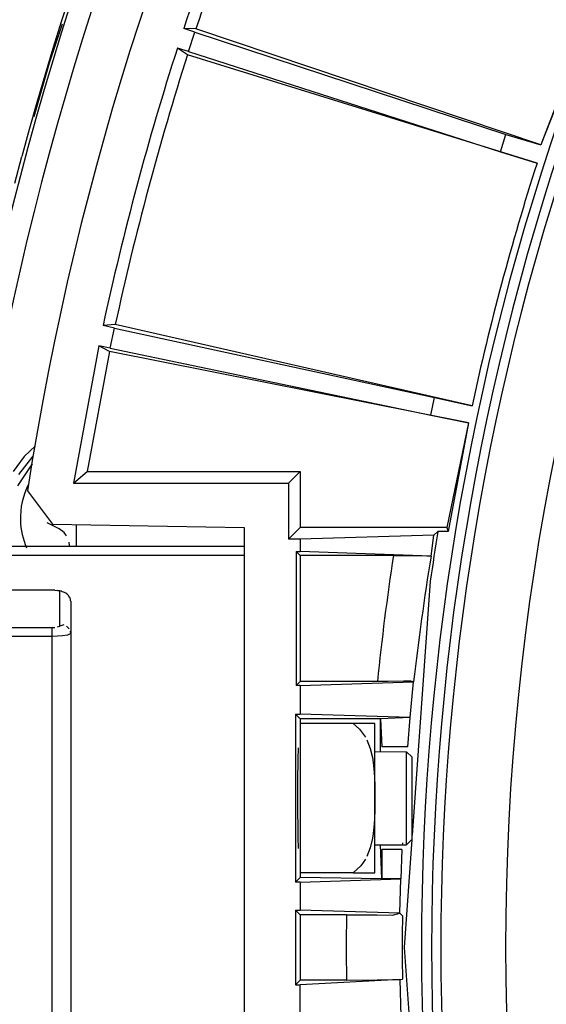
# Model space of a CAD drawing. Header units: millimetres. Extents: x -1049 to -568, y -149 to 570.
# Tile 15 of 44: x -946 to -918, y 63 to 116. Entities that reach past the tile are written whole.
import ezdxf

# ---------------------------------------------------------------- set-up
doc = ezdxf.new("R2010")
doc.units = ezdxf.units.MM

# ---------------------------------------------------------------- blocks, each defined once
blk = doc.blocks.new('Rueckteil__1', base_point=(-945.243, -137.841))
at = {"color": 7, "linetype": 'Continuous'}
for p, q in [((-944.424, 113.408), (-943.728, 115.501)), ((-944.424, 113.408), (-943.728, 115.501)), ((-945.243, 110.531), (-944.424, 113.408)), ((-945.243, 110.531), (-944.424, 113.408))]:
    blk.add_line(p, q, dxfattribs=at)
blk = doc.blocks.new('Rueckteil-kpl___2', base_point=(-945.243, -137.841))
blk.add_blockref('Rueckteil__1', (-945.243, -137.841))
blk = doc.blocks.new('Stufenlinse__6', base_point=(-924.479, -70.984))
at = {"color": 7, "linetype": 'Continuous'}
blk.add_circle((-787.479, 66.016), 132.472, dxfattribs=at)
blk.add_arc((-787.479, 66.016), 137, 139.00569, 220.99431, dxfattribs=at)
at = {"color": 1, "linetype": 'Continuous'}
for radius in [136.456, 135.963]:
    blk.add_arc((-787.479, 66.016), radius, 138.91164, 221.08836, dxfattribs=at)
blk = doc.blocks.new('Kalibbriereinheit__7', base_point=(-924.479, -70.984))
blk.add_blockref('Stufenlinse__6', (-924.479, -70.984))
blk = doc.blocks.new('Elektronikeinheit_kpl___8', base_point=(-924.479, -70.984))
blk.add_blockref('Kalibbriereinheit__7', (-924.479, -70.984))
blk = doc.blocks.new('Frontteil__14', base_point=(-954.097, -137.985))
at = {"color": 7, "linetype": 'Continuous'}
for p, q in [((-946.276, 106.951), (-945.897, 108.387)), ((-945.342, 91.927), (-946.137, 90.738))]:
    blk.add_line(p, q, dxfattribs=at)
at = {"color": 1, "linetype": 'Continuous'}
for p, q in [((-945.173, 92.882), (-945.783, 92.313)), ((-945.783, 92.313), (-946.36, 91.509)), ((-946.055, 91.352), (-945.301, 92.339))]:
    blk.add_line(p, q, dxfattribs=at)
for radius, end in [(163.8, 170.52632), (162.615, 170.52631)]:
    blk.add_arc((-787.479, 66.016), radius, 99.47368, end, dxfattribs=at)
at = {"color": 7, "linetype": 'Continuous'}
blk.add_arc((-787.479, 66.016), 163.987, 99.47369, 165.02592, dxfattribs=at)
blk = doc.blocks.new('Blechschraube_ISO14585-ST4_2X22-TX20-P-P2R-UKVZ_3__18', base_point=(-945.979, 87.429))
at = {"color": 7, "linetype": 'Continuous'}
for p, q in [((-943.902, 88.442), (-944.539, 88.76)), ((-943.638, 88.25), (-943.902, 88.442)), ((-943.499, 88.074), (-943.638, 88.25)), ((-943.349, 87.549), (-943.365, 87.727))]:
    blk.add_line(p, q, dxfattribs=at)
for start, end in [(152.9753, 181.7752), (181.7753, 203.3753)]:
    blk.add_arc((-941.979, 89.016), 4, start, end, dxfattribs=at)
blk = doc.blocks.new('Linsengehaeuse__21', base_point=(-945.598, -92.103))
at = {"color": 7, "linetype": 'Continuous'}
for p, q in [((-913.177, 121.47), (-918.083, 109.014)), ((-913.308, 121.453), (-918.083, 109.014)), ((-936.566, 115.231), (-937.22, 115.253)), ((-936.625, 115.052), (-937.22, 115.253)), ((-936.963, 114.01), (-936.625, 115.052)), ((-936.625, 115.052), (-919.95, 109.57)), ((-918.083, 109.014), (-936.566, 115.231)), ((-936.963, 114.01), (-937.563, 114.198)), ((-937.021, 113.83), (-937.563, 114.198)), ((-936.963, 114.01), (-920.251, 108.644)), ((-918.285, 108.028), (-937.021, 113.83)), ((-920.251, 108.644), (-919.95, 109.57)), ((-919.95, 109.57), (-918.083, 109.014)), ((-920.251, 108.644), (-918.285, 108.028)), ((-940.894, 99.378), (-941.547, 99.331)), ((-940.933, 99.194), (-941.547, 99.331)), ((-941.161, 98.122), (-940.933, 99.194)), ((-940.933, 99.194), (-923.777, 95.484)), ((-921.766, 95.035), (-940.894, 99.378)), ((-941.777, 98.246), (-943.133, 90.887)), ((-941.161, 98.122), (-941.777, 98.246)), ((-941.2, 97.937), (-941.777, 98.246)), ((-941.161, 98.122), (-923.98, 94.532)), ((-941.2, 97.937), (-942.394, 91.516)), ((-921.959, 94.125), (-941.2, 97.937)), ((-923.98, 94.532), (-923.777, 95.484)), ((-923.777, 95.484), (-921.766, 95.035)), ((-923.98, 94.532), (-921.959, 94.125)), ((-921.959, 94.125), (-923.126, 88.516)), ((-921.959, 94.125), (-923.048, 88.289)), ((-943.133, 90.887), (-942.394, 91.516)), ((-942.394, 91.516), (-930.979, 91.516)), ((-931.608, 90.887), (-930.979, 91.516)), ((-930.979, 91.516), (-930.979, 88.516)), ((-943.133, 90.887), (-931.608, 90.887)), ((-931.608, 90.887), (-931.608, 87.887)), ((-945.598, 90.482), (-944.255, 88.695)), ((-944.255, 88.695), (-933.979, 88.516)), ((-942.979, 87.516), (-942.979, 88.673)), ((-933.979, 88.516), (-933.979, 43.516)), ((-930.979, 88.516), (-931.608, 87.887)), ((-923.126, 88.516), (-930.979, 88.516)), ((-923.823, 88.098), (-930.979, 87.887)), ((-923.966, 86.982), (-923.823, 88.098)), ((-923.599, 88.289), (-923.823, 88.098)), ((-923.048, 88.289), (-923.599, 88.289)), ((-923.126, 88.516), (-923.048, 88.289)), ((-930.979, 87.887), (-931.608, 87.887)), ((-930.979, 87.887), (-930.979, 87.225)), ((-931.189, 87.225), (-930.979, 87.016)), ((-931.189, 87.225), (-931.189, 80.056)), ((-931.189, 87.225), (-930.979, 87.225)), ((-923.966, 86.982), (-930.979, 87.225)), ((-930.979, 87.016), (-930.979, 80.266)), ((-925.984, 87.016), (-930.979, 87.016)), ((-925.984, 87.016), (-924.878, 87.01)), ((-924.878, 87.01), (-924.572, 87.006)), ((-924.572, 87.006), (-924.195, 86.997)), ((-924.195, 86.997), (-923.966, 86.982)), ((-924.005, 85.645), (-924.979, 72.03)), ((-930.979, 80.266), (-931.189, 80.056)), ((-926.84, 80.266), (-930.979, 80.266)), ((-930.979, 80.056), (-924.898, 80.236)), ((-926.262, 80.267), (-926.84, 80.266)), ((-925.431, 80.276), (-926.262, 80.267)), ((-925.058, 80.284), (-925.431, 80.276)), ((-925.085, 78.34), (-924.898, 80.236)), ((-924.898, 80.236), (-925.058, 80.284)), ((-930.979, 80.056), (-931.189, 80.056)), ((-930.979, 80.056), (-930.979, 78.515)), ((-931.228, 78.515), (-930.979, 78.266)), ((-931.228, 78.515), (-931.228, 69.517)), ((-931.228, 78.515), (-930.979, 78.515)), ((-925.085, 78.34), (-930.979, 78.515)), ((-926.679, 78.266), (-930.979, 78.266)), ((-930.979, 78.266), (-930.979, 78.016)), ((-925.085, 78.34), (-926.679, 78.266)), ((-926.679, 78.266), (-926.605, 76.766)), ((-926.679, 76.516), (-926.679, 78.266)), ((-925.217, 76.766), (-925.085, 78.34)), ((-931.081, 76.277), (-931.073, 76.525)), ((-931.073, 76.525), (-931.063, 76.71)), ((-925.217, 76.766), (-926.605, 76.766)), ((-931.087, 75.953), (-931.081, 76.277)), ((-931.098, 75.056), (-931.087, 75.953)), ((-931.1, 73.434), (-931.098, 75.056)), ((-931.091, 72.311), (-931.1, 73.434)), ((-931.081, 71.755), (-931.091, 72.311)), ((-931.072, 71.474), (-931.081, 71.755)), ((-924.996, 71.799), (-925.409, 66.016)), ((-931.063, 71.322), (-931.072, 71.474)), ((-926.605, 69.692), (-926.679, 71.516)), ((-926.605, 71.266), (-926.605, 69.692)), ((-925.536, 71.266), (-926.605, 71.266)), ((-925.536, 71.266), (-925.587, 69.692)), ((-925.499, 71.614), (-925.51, 71.475)), ((-930.979, 69.766), (-931.228, 69.517)), ((-930.979, 70.016), (-930.979, 69.766)), ((-926.605, 69.692), (-930.979, 69.766)), ((-930.979, 69.517), (-925.587, 69.692)), ((-925.587, 69.692), (-926.605, 69.692)), ((-925.641, 67.857), (-925.587, 69.692)), ((-930.979, 69.517), (-931.228, 69.517)), ((-930.979, 69.517), (-930.979, 68.015)), ((-931.228, 68.015), (-930.979, 67.766)), ((-931.228, 68.015), (-930.979, 68.015)), ((-931.228, 68.015), (-931.228, 64.017)), ((-925.641, 67.857), (-930.979, 68.015)), ((-928.499, 67.766), (-930.979, 67.766)), ((-930.979, 67.766), (-930.979, 64.266)), ((-928.499, 67.766), (-926.851, 67.757)), ((-926.851, 67.757), (-926.025, 67.743)), ((-926.025, 67.743), (-925.641, 67.857)), ((-925.641, 67.857), (-925.5, 67.714)), ((-925.641, 67.857), (-925.5, 67.714)), ((-925.409, 66.016), (-924.996, 60.232)), ((-931.228, 64.017), (-930.979, 64.266)), ((-931.228, 64.017), (-930.979, 64.017)), ((-925.643, 64.302), (-930.979, 64.017)), ((-928.499, 64.266), (-930.979, 64.266)), ((-930.979, 62.515), (-930.979, 64.017)), ((-928.499, 64.266), (-926.851, 64.274)), ((-926.851, 64.274), (-926.025, 64.289)), ((-926.025, 64.289), (-925.643, 64.302)), ((-925.643, 64.302), (-925.5, 64.317)), ((-925.643, 64.302), (-925.5, 64.317)), ((-925.643, 64.302), (-925.587, 62.34))]:
    blk.add_line(p, q, dxfattribs=at)
for centre, radius, start, end in [((-787.479, 66.016), 160, 98.79581, 171.20419), ((-787.479, 66.016), 157.628, 156.20157, 161.79843), ((-787.479, 66.016), 157, 156.26879, 161.73121), ((-787.479, 66.016), 157.628, 162.20157, 167.79843), ((-787.479, 66.016), 157, 162.26879, 167.73121), ((-787.479, 66.016), 137.387, 162.1941, 167.8059), ((-787.479, 66.016), 137.387, 162.1941, 167.8059), ((-787.479, 66.015), 137.93, 170.707, 171.81804)]:
    blk.add_arc(centre, radius, start, end, dxfattribs=at)
at = {"color": 1, "linetype": 'Continuous'}
for centre, radius, start, end in [((-787.479, 66.016), 140.088, 171.37851, 174.16166), ((-787.652, 64.72), 138.12, 170.72508, 173.55026), ((-787.479, 66.016), 141.031, 179.28902, 180.71098), ((-787.479, 66.016), 138.031, 179.29493, 180.70507)]:
    blk.add_arc(centre, radius, start, end, dxfattribs=at)
blk = doc.blocks.new('Vierkantmutter-M5-A2_8__27', base_point=(-930.979, 70.016))
at = {"color": 7, "linetype": 'Continuous'}
for p, q in [((-930.979, 78.016), (-930.979, 70.016)), ((-928.144, 78.016), (-930.979, 78.016)), ((-926.979, 78.016), (-928.144, 78.016)), ((-928.144, 78.016), (-927.793, 77.714)), ((-927.793, 77.714), (-927.483, 77.286)), ((-926.979, 74.016), (-926.979, 78.016)), ((-927.405, 77.139), (-927.225, 76.68)), ((-927.225, 76.68), (-927.105, 76.183)), ((-927.105, 76.183), (-927.063, 75.915)), ((-927.063, 75.915), (-927.013, 75.409)), ((-927.013, 75.409), (-926.996, 75.094)), ((-926.996, 75.094), (-926.985, 74.693)), ((-926.985, 74.693), (-926.98, 74.322)), ((-926.98, 74.322), (-926.979, 74.016)), ((-926.979, 74.016), (-926.98, 73.709)), ((-926.979, 70.016), (-926.979, 74.016)), ((-926.985, 73.339), (-926.996, 72.938)), ((-926.98, 73.709), (-926.985, 73.339)), ((-926.996, 72.938), (-927.013, 72.622)), ((-927.013, 72.622), (-927.063, 72.117)), ((-927.102, 71.865), (-927.225, 71.352)), ((-927.063, 72.117), (-927.102, 71.865)), ((-927.225, 71.352), (-927.405, 70.893)), ((-927.483, 70.746), (-927.729, 70.39)), ((-927.729, 70.39), (-928.144, 70.016)), ((-928.144, 70.016), (-930.979, 70.016)), ((-928.144, 70.016), (-926.979, 70.016))]:
    blk.add_line(p, q, dxfattribs=at)
blk = doc.blocks.new('Klaue_3__29', base_point=(-966.579, 44.516))
at = {"color": 1, "linetype": 'Continuous'}
for p, q in [((-962.241, 87.056), (-962.938, 86.791)), ((-961.474, 87.259), (-962.241, 87.056)), ((-952.979, 85.683), (-952.979, 87.474)), ((-952.842, 87.455), (-952.979, 87.474)), ((-952.706, 87.393), (-952.557, 87.505)), ((-952.561, 87.248), (-952.706, 87.393)), ((-952.557, 87.505), (-951.871, 87.513)), ((-951.871, 87.513), (-950.479, 87.515)), ((-950.479, 87.515), (-933.979, 87.516)), ((-950.479, 87.015), (-950.479, 87.515)), ((-963.305, 86.612), (-963.566, 86.463)), ((-962.938, 86.791), (-963.305, 86.612)), ((-952.096, 87.006), (-952.324, 86.997)), ((-951.655, 87.012), (-952.096, 87.006)), ((-950.479, 87.015), (-951.655, 87.012)), ((-933.979, 87.015), (-950.479, 87.015)), ((-950.479, 87.015), (-950.479, 85.162)), ((-964.125, 86.07), (-965.025, 85.095)), ((-963.566, 86.463), (-964.125, 86.07)), ((-952.781, 85.654), (-952.979, 85.683)), ((-952.515, 85.374), (-952.792, 85.493)), ((-965.025, 85.095), (-965.356, 84.538)), ((-951.881, 85.257), (-952.515, 85.374)), ((-951.447, 85.206), (-951.881, 85.257)), ((-951.215, 85.187), (-951.447, 85.206)), ((-950.479, 85.162), (-951.215, 85.187)), ((-944.279, 85.162), (-950.479, 85.162)), ((-944.132, 85.157), (-944.279, 85.162)), ((-943.862, 85.112), (-943.998, 85.143)), ((-943.861, 83.225), (-943.862, 85.112)), ((-965.356, 84.538), (-965.643, 83.872)), ((-965.643, 83.872), (-965.838, 83.215)), ((-965.838, 83.215), (-965.957, 82.623)), ((-959.534, 82.915), (-959.843, 82.795)), ((-959.162, 83.014), (-959.534, 82.915)), ((-958.737, 83.09), (-959.162, 83.014)), ((-958.51, 83.118), (-958.737, 83.09)), ((-958.152, 83.146), (-958.51, 83.118)), ((-957.779, 83.156), (-958.152, 83.146)), ((-957.779, 82.677), (-957.779, 83.156)), ((-957.779, 83.156), (-944.279, 83.156)), ((-944.279, 83.156), (-944.131, 83.162)), ((-944.279, 82.677), (-944.279, 83.156)), ((-943.997, 83.182), (-943.861, 83.225)), ((-943.642, 83.289), (-943.861, 83.225)), ((-943.361, 83.091), (-943.506, 83.229)), ((-943.279, 82.829), (-943.447, 82.745)), ((-965.981, 82.461), (-966.065, 81.565)), ((-965.957, 82.623), (-965.981, 82.461)), ((-960.078, 82.658), (-960.279, 82.352)), ((-960.279, 82.352), (-960.279, 80.873)), ((-960.279, 82.352), (-960.134, 82.331)), ((-959.843, 82.795), (-960.078, 82.658)), ((-959.193, 82.278), (-958.955, 82.357)), ((-958.955, 82.357), (-958.545, 82.477)), ((-958.545, 82.477), (-958.36, 82.527)), ((-958.36, 82.527), (-957.779, 82.677)), ((-944.279, 82.677), (-957.779, 82.677)), ((-957.779, 79.907), (-957.779, 82.677)), ((-943.987, 82.684), (-944.279, 82.677)), ((-944.279, 49.356), (-944.279, 82.677)), ((-943.721, 82.703), (-943.987, 82.684)), ((-943.447, 82.745), (-943.721, 82.703)), ((-959.779, 81.878), (-959.693, 82.028)), ((-959.693, 82.028), (-959.442, 82.178)), ((-959.442, 82.178), (-959.193, 82.278)), ((-966.065, 81.565), (-966.078, 81.16)), ((-966.078, 81.16), (-966.077, 80.668)), ((-960.134, 80.853), (-960.279, 80.873)), ((-960.279, 80.873), (-960.228, 80.689)), ((-960.001, 80.794), (-960.134, 80.853)), ((-966.577, 80.202), (-966.579, 80.48)), ((-966.526, 79.246), (-966.577, 80.202)), ((-966.077, 80.668), (-966.026, 79.707)), ((-960.117, 80.545), (-959.848, 80.341)), ((-959.848, 80.341), (-959.541, 80.188)), ((-959.541, 80.188), (-959.17, 80.058)), ((-966.026, 79.707), (-965.943, 79.467)), ((-959.17, 80.058), (-958.745, 79.957)), ((-958.745, 79.957), (-958.516, 79.92)), ((-958.516, 79.92), (-958.278, 79.892)), ((-958.278, 79.892), (-957.779, 79.907)), ((-957.779, 79.907), (-952.479, 79.869)), ((-951.979, 79.659), (-951.979, 78.875)), ((-966.285, 78.863), (-966.526, 79.246)), ((-966.526, 52.786), (-966.526, 79.246)), ((-965.826, 79.322), (-965.604, 79.144)), ((-965.604, 79.144), (-964.501, 78.739)), ((-965.979, 78.664), (-966.285, 78.863)), ((-965.644, 78.519), (-965.979, 78.664)), ((-964.501, 78.739), (-964.27, 78.7)), ((-964.27, 78.7), (-964.027, 78.672)), ((-964.027, 78.672), (-963.528, 78.649)), ((-963.528, 78.194), (-963.528, 78.649)), ((-963.528, 78.649), (-952.479, 78.649)), ((-952.479, 78.649), (-952.479, 78.194)), ((-951.834, 78.855), (-951.979, 78.875)), ((-965.421, 78.445), (-965.644, 78.519)), ((-965.197, 78.383), (-965.421, 78.445)), ((-964.695, 78.282), (-965.197, 78.383)), ((-964.406, 78.243), (-964.695, 78.282)), ((-964.127, 78.216), (-964.406, 78.243)), ((-963.938, 78.204), (-964.127, 78.216)), ((-963.528, 78.194), (-963.938, 78.204)), ((-963.528, 78.194), (-952.479, 78.194)), ((-963.528, 78.194), (-963.528, 53.838)), ((-952.479, 78.194), (-952.096, 78.25)), ((-952.479, 78.194), (-952.479, 53.838)), ((-952.096, 78.25), (-951.924, 78.278)), ((-951.924, 78.278), (-951.772, 78.306)), ((-964.405, 53.789), (-963.938, 53.827)), ((-963.938, 53.827), (-963.528, 53.838)), ((-963.528, 53.838), (-963.528, 53.382)), ((-963.528, 53.838), (-952.479, 53.838)), ((-952.096, 53.782), (-952.479, 53.838)), ((-952.479, 53.838), (-952.479, 53.382)), ((-966.379, 53.079), (-966.006, 53.353)), ((-966.006, 53.353), (-965.654, 53.509)), ((-965.654, 53.509), (-965.422, 53.586)), ((-965.422, 53.586), (-965.196, 53.648)), ((-965.196, 53.648), (-964.724, 53.745)), ((-964.499, 53.293), (-964.931, 53.188)), ((-964.724, 53.745), (-964.405, 53.789)), ((-964.269, 53.331), (-964.499, 53.293)), ((-963.528, 53.382), (-964.269, 53.331)), ((-963.528, 53.382), (-952.479, 53.382)), ((-951.924, 53.754), (-952.096, 53.782)), ((-951.772, 53.726), (-951.924, 53.754)), ((-966.577, 51.828), (-966.526, 52.786)), ((-966.526, 52.786), (-966.379, 53.079)), ((-965.602, 52.889), (-965.825, 52.711)), ((-964.931, 53.188), (-965.602, 52.889)), ((-951.979, 53.157), (-951.834, 53.177)), ((-951.979, 53.157), (-951.979, 52.373)), ((-966.026, 52.325), (-966.077, 51.362)), ((-965.942, 52.564), (-966.026, 52.325)), ((-951.834, 52.393), (-951.979, 52.373)), ((-966.579, 51.552), (-966.577, 51.828)), ((-959.541, 51.843), (-959.779, 51.626)), ((-959.17, 51.974), (-959.541, 51.843)), ((-958.745, 52.074), (-959.17, 51.974)), ((-958.516, 52.112), (-958.745, 52.074)), ((-958.156, 52.15), (-958.516, 52.112)), ((-957.779, 52.125), (-958.156, 52.15)), ((-957.779, 52.125), (-952.479, 52.163)), ((-957.779, 49.354), (-957.779, 52.125)), ((-966.077, 51.362), (-966.077, 50.856)), ((-960.08, 51.521), (-960.279, 51.159)), ((-960.279, 51.159), (-960.134, 51.179)), ((-959.779, 51.626), (-960.08, 51.521)), ((-966.077, 50.856), (-966.064, 50.464)), ((-960.279, 51.159), (-960.279, 49.68)), ((-966.064, 50.464), (-965.988, 49.628)), ((-965.988, 49.628), (-965.955, 49.41)), ((-960.134, 49.7), (-960.279, 49.68)), ((-960.279, 49.68), (-960.227, 49.522)), ((-960.001, 49.76), (-960.134, 49.7)), ((-959.397, 49.834), (-959.627, 49.954)), ((-959.193, 49.754), (-959.397, 49.834)), ((-958.89, 49.654), (-959.193, 49.754)), ((-958.545, 49.554), (-958.89, 49.654)), ((-965.955, 49.41), (-965.845, 48.856)), ((-960.078, 49.373), (-959.843, 49.237)), ((-959.843, 49.237), (-959.534, 49.117)), ((-959.534, 49.117), (-959.162, 49.017)), ((-958.397, 49.514), (-958.545, 49.554)), ((-957.779, 49.354), (-958.397, 49.514)), ((-957.779, 49.354), (-944.279, 49.356)), ((-957.779, 48.876), (-957.779, 49.354)), ((-944.279, 49.356), (-944.279, 48.876)), ((-944.279, 49.356), (-943.986, 49.347)), ((-943.986, 49.347), (-943.721, 49.328)), ((-943.721, 49.328), (-943.447, 49.286)), ((-943.447, 49.286), (-943.279, 49.203)), ((-965.845, 48.856), (-965.636, 48.146)), ((-959.162, 49.017), (-958.737, 48.941)), ((-958.737, 48.941), (-958.51, 48.914)), ((-958.51, 48.914), (-958.152, 48.886)), ((-958.152, 48.886), (-957.779, 48.876)), ((-944.279, 48.876), (-957.779, 48.876)), ((-944.13, 48.869), (-944.279, 48.876)), ((-943.779, 48.724), (-943.997, 48.849)), ((-943.642, 48.743), (-943.779, 48.724)), ((-943.779, 46.982), (-943.779, 48.724)), ((-943.361, 48.941), (-943.506, 48.802)), ((-965.636, 48.146), (-965.358, 47.498)), ((-965.358, 47.498), (-965.082, 47.023)), ((-965.082, 47.023), (-964.104, 45.944)), ((-943.999, 46.889), (-943.779, 46.982)), ((-952.979, 46.348), (-952.871, 46.492)), ((-952.871, 46.492), (-952.563, 46.628)), ((-952.563, 46.628), (-951.88, 46.775)), ((-951.88, 46.775), (-951.444, 46.827)), ((-951.444, 46.827), (-951.214, 46.845)), ((-951.214, 46.845), (-950.479, 46.87)), ((-950.479, 46.87), (-944.279, 46.87)), ((-950.479, 46.87), (-950.479, 45.016)), ((-944.279, 46.87), (-944.132, 46.874)), ((-964.104, 45.944), (-963.573, 45.572)), ((-952.979, 44.557), (-952.979, 46.348)), ((-963.573, 45.572), (-963.306, 45.419)), ((-963.306, 45.419), (-962.925, 45.233)), ((-962.925, 45.233), (-962.282, 44.987)), ((-962.282, 44.987), (-961.533, 44.784)), ((-952.327, 45.034), (-952.142, 45.027)), ((-952.142, 45.027), (-951.655, 45.019)), ((-951.655, 45.019), (-950.479, 45.016)), ((-950.479, 45.016), (-933.979, 45.016)), ((-950.479, 45.016), (-950.479, 44.516)), ((-952.842, 44.576), (-952.979, 44.557)), ((-952.561, 44.783), (-952.706, 44.639)), ((-952.559, 44.527), (-952.706, 44.639)), ((-950.479, 44.516), (-952.559, 44.527)), ((-933.979, 44.516), (-950.479, 44.516))]:
    blk.add_line(p, q, dxfattribs=at)
at = {"color": 7, "linetype": 'Continuous'}
for p, q in [((-960.539, 87.415), (-961.474, 87.259)), ((-960.245, 87.448), (-960.539, 87.415)), ((-959.732, 87.488), (-960.245, 87.448)), ((-958.755, 87.516), (-959.732, 87.488)), ((-958.755, 87.516), (-933.979, 87.516)), ((-952.479, 86.975), (-952.498, 87.112)), ((-963.807, 86.367), (-963.305, 86.612)), ((-963.305, 86.612), (-963.148, 86.706)), ((-963.148, 86.706), (-962.773, 86.849)), ((-952.479, 86.975), (-952.479, 85.192)), ((-964.837, 85.596), (-963.974, 86.254)), ((-963.974, 86.254), (-963.807, 86.367)), ((-952.515, 85.374), (-952.239, 85.338)), ((-952.239, 85.338), (-952.054, 85.298)), ((-952.054, 85.298), (-951.595, 85.227)), ((-951.595, 85.227), (-951.447, 85.206)), ((-951.215, 85.187), (-950.98, 85.186)), ((-950.98, 85.186), (-950.479, 85.162)), ((-944.279, 85.162), (-950.479, 85.162)), ((-944.132, 85.157), (-943.862, 85.112)), ((-943.279, 84.562), (-943.279, 82.829)), ((-966.295, 82.831), (-966.077, 83.544)), ((-943.279, 82.829), (-943.298, 82.96)), ((-943.279, 82.829), (-943.279, 49.203)), ((-966.489, 81.923), (-966.348, 82.688)), ((-966.416, 82.234), (-966.348, 82.688)), ((-966.565, 81.095), (-966.489, 81.923)), ((-966.565, 81.095), (-966.489, 81.923)), ((-966.489, 81.923), (-966.416, 82.234)), ((-959.779, 81.878), (-959.848, 80.341)), ((-959.693, 82.028), (-959.779, 81.878)), ((-966.578, 80.694), (-966.565, 81.095)), ((-966.578, 80.694), (-966.565, 81.095)), ((-966.579, 80.48), (-966.578, 80.694)), ((-966.579, 51.552), (-966.579, 80.48)), ((-959.848, 80.341), (-959.801, 80.541)), ((-959.35, 80.169), (-959.541, 80.188)), ((-958.901, 80.018), (-959.17, 80.058)), ((-958.745, 79.957), (-958.901, 80.018)), ((-958.278, 79.892), (-958.516, 79.92)), ((-957.779, 79.907), (-957.985, 79.871)), ((-957.779, 79.907), (-952.479, 79.869)), ((-952.226, 79.882), (-952.479, 79.869)), ((-951.501, 79.332), (-951.479, 79.198)), ((-951.479, 79.198), (-951.479, 78.418)), ((-951.479, 78.418), (-951.501, 78.55)), ((-951.479, 78.418), (-951.479, 53.614)), ((-951.501, 53.481), (-951.479, 53.614)), ((-951.479, 53.614), (-951.479, 52.834)), ((-951.479, 52.834), (-951.501, 52.7)), ((-951.683, 52.401), (-951.834, 52.393)), ((-959.345, 51.849), (-959.647, 51.661)), ((-957.779, 52.125), (-958.516, 52.112)), ((-957.779, 52.125), (-952.479, 52.163)), ((-952.201, 52.162), (-952.479, 52.163)), ((-952.053, 52.195), (-952.201, 52.162)), ((-966.579, 51.552), (-966.577, 51.322)), ((-966.577, 51.322), (-966.564, 50.934)), ((-966.564, 50.934), (-966.577, 51.322)), ((-959.779, 51.626), (-959.779, 50.154)), ((-966.564, 50.934), (-966.474, 50.011)), ((-966.474, 50.011), (-966.564, 50.934)), ((-959.779, 50.154), (-959.801, 50.016)), ((-966.474, 50.011), (-966.344, 49.334)), ((-966.344, 49.334), (-966.474, 50.011)), ((-966.344, 49.334), (-966.07, 48.471)), ((-943.279, 49.203), (-943.298, 49.071)), ((-943.279, 49.203), (-943.279, 47.47)), ((-966.07, 48.471), (-965.895, 48.06)), ((-943.999, 46.889), (-943.779, 46.982)), ((-964.837, 46.434), (-964.404, 46.062)), ((-952.563, 46.628), (-952.24, 46.694)), ((-952.563, 46.628), (-952.479, 45.916)), ((-952.24, 46.694), (-952.049, 46.735)), ((-952.049, 46.735), (-951.596, 46.805)), ((-951.596, 46.805), (-951.444, 46.827)), ((-951.214, 46.845), (-950.972, 46.847)), ((-950.972, 46.847), (-950.479, 46.87)), ((-944.279, 46.87), (-950.479, 46.87)), ((-964.404, 46.062), (-963.573, 45.572)), ((-952.479, 45.916), (-952.479, 45.057)), ((-963.573, 45.572), (-963.306, 45.419)), ((-963.306, 45.419), (-963.109, 45.308)), ((-952.479, 45.057), (-952.498, 44.919)), ((-961.533, 44.784), (-960.636, 44.628)), ((-960.636, 44.628), (-960.229, 44.582)), ((-960.229, 44.582), (-959.731, 44.544)), ((-959.731, 44.544), (-958.755, 44.516)), ((-958.755, 44.516), (-933.979, 44.516))]:
    blk.add_line(p, q, dxfattribs=at)
at = {"color": 1, "linetype": 'Continuous'}
for points in [[(-952.515, 85.374), (-952.575, 85.466), (-952.698, 85.599), (-952.796, 85.651), (-952.979, 85.683)], [(-943.314, 84.742), (-943.375, 84.833), (-943.498, 84.965), (-943.606, 85.025), (-943.862, 85.112)], [(-966.026, 79.707), (-966.122, 79.69), (-966.274, 79.643), (-966.35, 79.595), (-966.425, 79.503), (-966.504, 79.338), (-966.526, 79.246)], [(-966.526, 52.786), (-966.508, 52.698), (-966.457, 52.557), (-966.405, 52.488), (-966.306, 52.418), (-966.126, 52.345), (-966.026, 52.325)], [(-943.779, 46.982), (-943.7, 46.996), (-943.537, 47.06), (-943.44, 47.117), (-943.426, 47.125)], [(-943.426, 47.125), (-943.371, 47.195), (-943.316, 47.265)], [(-952.979, 46.348), (-952.914, 46.355), (-952.848, 46.361), (-952.76, 46.404), (-952.671, 46.447)]]:
    blk.add_spline(points, degree=3, dxfattribs=at)
at = {"color": 7, "linetype": 'Continuous'}
blk.add_spline([(-943.279, 84.562), (-943.284, 84.585), (-943.314, 84.742)], degree=3, dxfattribs=at)
blk = doc.blocks.new('Zylinderschraube-H7984-M5x12-8_8-TX25_1_1_6__30', base_point=(-926.979, 71.516))
at = {"color": 7, "linetype": 'Continuous'}
for p, q in [((-926.979, 76.516), (-925.279, 76.501)), ((-924.979, 76.216), (-925.279, 76.501)), ((-925.279, 73.582), (-925.279, 76.501)), ((-924.979, 73.427), (-924.979, 76.216)), ((-925.279, 71.516), (-925.279, 73.582)), ((-924.979, 71.816), (-924.979, 73.427)), ((-924.979, 71.816), (-925.279, 71.516)), ((-926.979, 71.516), (-925.279, 71.516))]:
    blk.add_line(p, q, dxfattribs=at)
blk = doc.blocks.new('Linsengehaeuse_kpl_-Mot-L4_0006142__50', base_point=(-966.579, -120.076))
for name, p in [('Linsengehaeuse__21', (-945.598, -92.103)), ('Klaue_3__29', (-966.579, 44.516)), ('Vierkantmutter-M5-A2_8__27', (-930.979, 70.016)), ('Zylinderschraube-H7984-M5x12-8_8-TX25_1_1_6__30', (-926.979, 71.516))]:
    blk.add_blockref(name, p)
blk = doc.blocks.new('Linsengehaeuse__51', base_point=(-945.598, -92.103))
at = {"color": 7, "linetype": 'Continuous'}
for p, q in [((-913.177, 121.47), (-918.083, 109.014)), ((-913.308, 121.453), (-918.083, 109.014)), ((-936.566, 115.231), (-937.22, 115.253)), ((-936.625, 115.052), (-937.22, 115.253)), ((-936.963, 114.01), (-936.625, 115.052)), ((-936.625, 115.052), (-919.95, 109.57)), ((-918.083, 109.014), (-936.566, 115.231)), ((-936.963, 114.01), (-937.563, 114.198)), ((-937.021, 113.83), (-937.563, 114.198)), ((-936.963, 114.01), (-920.251, 108.644)), ((-918.285, 108.028), (-937.021, 113.83)), ((-920.251, 108.644), (-919.95, 109.57)), ((-919.95, 109.57), (-918.083, 109.014)), ((-920.251, 108.644), (-918.285, 108.028)), ((-940.894, 99.378), (-941.547, 99.331)), ((-940.933, 99.194), (-941.547, 99.331)), ((-941.161, 98.122), (-940.933, 99.194)), ((-940.933, 99.194), (-923.777, 95.484)), ((-921.766, 95.035), (-940.894, 99.378)), ((-941.777, 98.246), (-943.133, 90.887)), ((-941.161, 98.122), (-941.777, 98.246)), ((-941.2, 97.937), (-941.777, 98.246)), ((-941.161, 98.122), (-923.98, 94.532)), ((-941.2, 97.937), (-942.394, 91.516)), ((-921.959, 94.125), (-941.2, 97.937)), ((-923.98, 94.532), (-923.777, 95.484)), ((-923.777, 95.484), (-921.766, 95.035)), ((-923.98, 94.532), (-921.959, 94.125)), ((-921.959, 94.125), (-923.126, 88.516)), ((-921.959, 94.125), (-923.048, 88.289)), ((-943.133, 90.887), (-942.394, 91.516)), ((-942.394, 91.516), (-930.979, 91.516)), ((-931.608, 90.887), (-930.979, 91.516)), ((-930.979, 91.516), (-930.979, 88.516)), ((-943.133, 90.887), (-931.608, 90.887)), ((-931.608, 90.887), (-931.608, 87.887)), ((-945.598, 90.482), (-944.255, 88.695)), ((-944.255, 88.695), (-933.979, 88.516)), ((-942.979, 87.516), (-942.979, 88.673)), ((-933.979, 88.516), (-933.979, 43.516)), ((-930.979, 88.516), (-931.608, 87.887)), ((-923.126, 88.516), (-930.979, 88.516)), ((-923.823, 88.098), (-930.979, 87.887)), ((-923.966, 86.982), (-923.823, 88.098)), ((-923.599, 88.289), (-923.823, 88.098)), ((-923.048, 88.289), (-923.599, 88.289)), ((-923.126, 88.516), (-923.048, 88.289)), ((-930.979, 87.887), (-931.608, 87.887)), ((-930.979, 87.887), (-930.979, 87.225)), ((-931.189, 87.225), (-930.979, 87.016)), ((-931.189, 87.225), (-931.189, 80.056)), ((-931.189, 87.225), (-930.979, 87.225)), ((-923.966, 86.982), (-930.979, 87.225)), ((-930.979, 87.016), (-930.979, 80.266)), ((-925.984, 87.016), (-930.979, 87.016)), ((-925.984, 87.016), (-924.878, 87.01)), ((-924.878, 87.01), (-924.572, 87.006)), ((-924.572, 87.006), (-924.195, 86.997)), ((-924.195, 86.997), (-923.966, 86.982)), ((-924.005, 85.645), (-924.979, 72.03)), ((-930.979, 80.266), (-931.189, 80.056)), ((-926.84, 80.266), (-930.979, 80.266)), ((-930.979, 80.056), (-924.898, 80.236)), ((-926.262, 80.267), (-926.84, 80.266)), ((-925.431, 80.276), (-926.262, 80.267)), ((-925.058, 80.284), (-925.431, 80.276)), ((-925.085, 78.34), (-924.898, 80.236)), ((-924.898, 80.236), (-925.058, 80.284)), ((-930.979, 80.056), (-931.189, 80.056)), ((-930.979, 80.056), (-930.979, 78.515)), ((-931.228, 78.515), (-930.979, 78.266)), ((-931.228, 78.515), (-931.228, 69.517)), ((-931.228, 78.515), (-930.979, 78.515)), ((-925.085, 78.34), (-930.979, 78.515)), ((-926.679, 78.266), (-930.979, 78.266)), ((-930.979, 78.266), (-930.979, 78.016)), ((-925.085, 78.34), (-926.679, 78.266)), ((-926.679, 78.266), (-926.605, 76.766)), ((-926.679, 76.516), (-926.679, 78.266)), ((-925.217, 76.766), (-925.085, 78.34)), ((-931.081, 76.277), (-931.073, 76.525)), ((-931.073, 76.525), (-931.063, 76.71)), ((-925.217, 76.766), (-926.605, 76.766)), ((-931.087, 75.953), (-931.081, 76.277)), ((-931.098, 75.056), (-931.087, 75.953)), ((-931.1, 73.434), (-931.098, 75.056)), ((-931.091, 72.311), (-931.1, 73.434)), ((-931.081, 71.755), (-931.091, 72.311)), ((-931.072, 71.474), (-931.081, 71.755)), ((-924.996, 71.799), (-925.409, 66.016)), ((-931.063, 71.322), (-931.072, 71.474)), ((-926.605, 69.692), (-926.679, 71.516)), ((-926.605, 71.266), (-926.605, 69.692)), ((-925.536, 71.266), (-926.605, 71.266)), ((-925.536, 71.266), (-925.587, 69.692)), ((-925.499, 71.614), (-925.51, 71.475)), ((-930.979, 69.766), (-931.228, 69.517)), ((-930.979, 70.016), (-930.979, 69.766)), ((-926.605, 69.692), (-930.979, 69.766)), ((-930.979, 69.517), (-925.587, 69.692)), ((-925.587, 69.692), (-926.605, 69.692)), ((-925.641, 67.857), (-925.587, 69.692)), ((-930.979, 69.517), (-931.228, 69.517)), ((-930.979, 69.517), (-930.979, 68.015)), ((-931.228, 68.015), (-930.979, 67.766)), ((-931.228, 68.015), (-930.979, 68.015)), ((-931.228, 68.015), (-931.228, 64.017)), ((-925.641, 67.857), (-930.979, 68.015)), ((-928.499, 67.766), (-930.979, 67.766)), ((-930.979, 67.766), (-930.979, 64.266)), ((-928.499, 67.766), (-926.851, 67.757)), ((-926.851, 67.757), (-926.025, 67.743)), ((-926.025, 67.743), (-925.641, 67.857)), ((-925.641, 67.857), (-925.5, 67.714)), ((-925.641, 67.857), (-925.5, 67.714)), ((-925.409, 66.016), (-924.996, 60.232)), ((-931.228, 64.017), (-930.979, 64.266)), ((-931.228, 64.017), (-930.979, 64.017)), ((-925.643, 64.302), (-930.979, 64.017)), ((-928.499, 64.266), (-930.979, 64.266)), ((-930.979, 62.515), (-930.979, 64.017)), ((-928.499, 64.266), (-926.851, 64.274)), ((-926.851, 64.274), (-926.025, 64.289)), ((-926.025, 64.289), (-925.643, 64.302)), ((-925.643, 64.302), (-925.5, 64.317)), ((-925.643, 64.302), (-925.5, 64.317)), ((-925.643, 64.302), (-925.587, 62.34))]:
    blk.add_line(p, q, dxfattribs=at)
for centre, radius, start, end in [((-787.479, 66.016), 160, 98.79581, 171.20419), ((-787.479, 66.016), 157.628, 156.20157, 161.79843), ((-787.479, 66.016), 157, 156.26879, 161.73121), ((-787.479, 66.016), 157.628, 162.20157, 167.79843), ((-787.479, 66.016), 157, 162.26879, 167.73121), ((-787.479, 66.016), 137.387, 162.1941, 167.8059), ((-787.479, 66.016), 137.387, 162.1941, 167.8059), ((-787.479, 66.015), 137.93, 170.707, 171.81804)]:
    blk.add_arc(centre, radius, start, end, dxfattribs=at)
at = {"color": 1, "linetype": 'Continuous'}
for centre, radius, start, end in [((-787.479, 66.016), 140.088, 171.37851, 174.16166), ((-787.652, 64.72), 138.12, 170.72508, 173.55026), ((-787.479, 66.016), 141.031, 179.28902, 180.71098), ((-787.479, 66.016), 138.031, 179.29493, 180.70507)]:
    blk.add_arc(centre, radius, start, end, dxfattribs=at)
blk = doc.blocks.new('Vierkantmutter-M5-A2_8__61', base_point=(-930.979, 70.016))
at = {"color": 7, "linetype": 'Continuous'}
for p, q in [((-930.979, 78.016), (-930.979, 70.016)), ((-928.144, 78.016), (-930.979, 78.016)), ((-926.979, 78.016), (-928.144, 78.016)), ((-928.144, 78.016), (-927.793, 77.714)), ((-927.793, 77.714), (-927.483, 77.286)), ((-926.979, 74.016), (-926.979, 78.016)), ((-927.405, 77.139), (-927.225, 76.68)), ((-927.225, 76.68), (-927.105, 76.183)), ((-927.105, 76.183), (-927.063, 75.915)), ((-927.063, 75.915), (-927.013, 75.409)), ((-927.013, 75.409), (-926.996, 75.094)), ((-926.996, 75.094), (-926.985, 74.693)), ((-926.985, 74.693), (-926.98, 74.322)), ((-926.98, 74.322), (-926.979, 74.016)), ((-926.979, 74.016), (-926.98, 73.709)), ((-926.979, 70.016), (-926.979, 74.016)), ((-926.985, 73.339), (-926.996, 72.938)), ((-926.98, 73.709), (-926.985, 73.339)), ((-926.996, 72.938), (-927.013, 72.622)), ((-927.013, 72.622), (-927.063, 72.117)), ((-927.102, 71.865), (-927.225, 71.352)), ((-927.063, 72.117), (-927.102, 71.865)), ((-927.225, 71.352), (-927.405, 70.893)), ((-927.483, 70.746), (-927.729, 70.39)), ((-927.729, 70.39), (-928.144, 70.016)), ((-928.144, 70.016), (-930.979, 70.016)), ((-928.144, 70.016), (-926.979, 70.016))]:
    blk.add_line(p, q, dxfattribs=at)
blk = doc.blocks.new('Klaue_3__64', base_point=(-966.579, 44.516))
at = {"color": 1, "linetype": 'Continuous'}
for p, q in [((-962.241, 87.056), (-962.938, 86.791)), ((-961.474, 87.259), (-962.241, 87.056)), ((-952.979, 85.683), (-952.979, 87.474)), ((-952.842, 87.455), (-952.979, 87.474)), ((-952.706, 87.393), (-952.557, 87.505)), ((-952.561, 87.248), (-952.706, 87.393)), ((-952.557, 87.505), (-951.871, 87.513)), ((-951.871, 87.513), (-950.479, 87.515)), ((-950.479, 87.515), (-933.979, 87.516)), ((-950.479, 87.015), (-950.479, 87.515)), ((-963.305, 86.612), (-963.566, 86.463)), ((-962.938, 86.791), (-963.305, 86.612)), ((-952.096, 87.006), (-952.324, 86.997)), ((-951.655, 87.012), (-952.096, 87.006)), ((-950.479, 87.015), (-951.655, 87.012)), ((-933.979, 87.015), (-950.479, 87.015)), ((-950.479, 87.015), (-950.479, 85.162)), ((-964.125, 86.07), (-965.025, 85.095)), ((-963.566, 86.463), (-964.125, 86.07)), ((-952.781, 85.654), (-952.979, 85.683)), ((-952.515, 85.374), (-952.792, 85.493)), ((-965.025, 85.095), (-965.356, 84.538)), ((-951.881, 85.257), (-952.515, 85.374)), ((-951.447, 85.206), (-951.881, 85.257)), ((-951.215, 85.187), (-951.447, 85.206)), ((-950.479, 85.162), (-951.215, 85.187)), ((-944.279, 85.162), (-950.479, 85.162)), ((-944.132, 85.157), (-944.279, 85.162)), ((-943.862, 85.112), (-943.998, 85.143)), ((-943.861, 83.225), (-943.862, 85.112)), ((-965.356, 84.538), (-965.643, 83.872)), ((-965.643, 83.872), (-965.838, 83.215)), ((-965.838, 83.215), (-965.957, 82.623)), ((-959.534, 82.915), (-959.843, 82.795)), ((-959.162, 83.014), (-959.534, 82.915)), ((-958.737, 83.09), (-959.162, 83.014)), ((-958.51, 83.118), (-958.737, 83.09)), ((-958.152, 83.146), (-958.51, 83.118)), ((-957.779, 83.156), (-958.152, 83.146)), ((-957.779, 82.677), (-957.779, 83.156)), ((-957.779, 83.156), (-944.279, 83.156)), ((-944.279, 83.156), (-944.131, 83.162)), ((-944.279, 82.677), (-944.279, 83.156)), ((-943.997, 83.182), (-943.861, 83.225)), ((-943.642, 83.289), (-943.861, 83.225)), ((-943.361, 83.091), (-943.506, 83.229)), ((-943.279, 82.829), (-943.447, 82.745)), ((-965.981, 82.461), (-966.065, 81.565)), ((-965.957, 82.623), (-965.981, 82.461)), ((-960.078, 82.658), (-960.279, 82.352)), ((-960.279, 82.352), (-960.279, 80.873)), ((-960.279, 82.352), (-960.134, 82.331)), ((-959.843, 82.795), (-960.078, 82.658)), ((-959.193, 82.278), (-958.955, 82.357)), ((-958.955, 82.357), (-958.545, 82.477)), ((-958.545, 82.477), (-958.36, 82.527)), ((-958.36, 82.527), (-957.779, 82.677)), ((-944.279, 82.677), (-957.779, 82.677)), ((-957.779, 79.907), (-957.779, 82.677)), ((-943.987, 82.684), (-944.279, 82.677)), ((-944.279, 49.356), (-944.279, 82.677)), ((-943.721, 82.703), (-943.987, 82.684)), ((-943.447, 82.745), (-943.721, 82.703)), ((-959.779, 81.878), (-959.693, 82.028)), ((-959.693, 82.028), (-959.442, 82.178)), ((-959.442, 82.178), (-959.193, 82.278)), ((-966.065, 81.565), (-966.078, 81.16)), ((-966.078, 81.16), (-966.077, 80.668)), ((-960.134, 80.853), (-960.279, 80.873)), ((-960.279, 80.873), (-960.228, 80.689)), ((-960.001, 80.794), (-960.134, 80.853)), ((-966.577, 80.202), (-966.579, 80.48)), ((-966.526, 79.246), (-966.577, 80.202)), ((-966.077, 80.668), (-966.026, 79.707)), ((-960.117, 80.545), (-959.848, 80.341)), ((-959.848, 80.341), (-959.541, 80.188)), ((-959.541, 80.188), (-959.17, 80.058)), ((-966.026, 79.707), (-965.943, 79.467)), ((-959.17, 80.058), (-958.745, 79.957)), ((-958.745, 79.957), (-958.516, 79.92)), ((-958.516, 79.92), (-958.278, 79.892)), ((-958.278, 79.892), (-957.779, 79.907)), ((-957.779, 79.907), (-952.479, 79.869)), ((-951.979, 79.659), (-951.979, 78.875)), ((-966.285, 78.863), (-966.526, 79.246)), ((-966.526, 52.786), (-966.526, 79.246)), ((-965.826, 79.322), (-965.604, 79.144)), ((-965.604, 79.144), (-964.501, 78.739)), ((-965.979, 78.664), (-966.285, 78.863)), ((-965.644, 78.519), (-965.979, 78.664)), ((-964.501, 78.739), (-964.27, 78.7)), ((-964.27, 78.7), (-964.027, 78.672)), ((-964.027, 78.672), (-963.528, 78.649)), ((-963.528, 78.194), (-963.528, 78.649)), ((-963.528, 78.649), (-952.479, 78.649)), ((-952.479, 78.649), (-952.479, 78.194)), ((-951.834, 78.855), (-951.979, 78.875)), ((-965.421, 78.445), (-965.644, 78.519)), ((-965.197, 78.383), (-965.421, 78.445)), ((-964.695, 78.282), (-965.197, 78.383)), ((-964.406, 78.243), (-964.695, 78.282)), ((-964.127, 78.216), (-964.406, 78.243)), ((-963.938, 78.204), (-964.127, 78.216)), ((-963.528, 78.194), (-963.938, 78.204)), ((-963.528, 78.194), (-952.479, 78.194)), ((-963.528, 78.194), (-963.528, 53.838)), ((-952.479, 78.194), (-952.096, 78.25)), ((-952.479, 78.194), (-952.479, 53.838)), ((-952.096, 78.25), (-951.924, 78.278)), ((-951.924, 78.278), (-951.772, 78.306)), ((-964.405, 53.789), (-963.938, 53.827)), ((-963.938, 53.827), (-963.528, 53.838)), ((-963.528, 53.838), (-963.528, 53.382)), ((-963.528, 53.838), (-952.479, 53.838)), ((-952.096, 53.782), (-952.479, 53.838)), ((-952.479, 53.838), (-952.479, 53.382)), ((-966.379, 53.079), (-966.006, 53.353)), ((-966.006, 53.353), (-965.654, 53.509)), ((-965.654, 53.509), (-965.422, 53.586)), ((-965.422, 53.586), (-965.196, 53.648)), ((-965.196, 53.648), (-964.724, 53.745)), ((-964.499, 53.293), (-964.931, 53.188)), ((-964.724, 53.745), (-964.405, 53.789)), ((-964.269, 53.331), (-964.499, 53.293)), ((-963.528, 53.382), (-964.269, 53.331)), ((-963.528, 53.382), (-952.479, 53.382)), ((-951.924, 53.754), (-952.096, 53.782)), ((-951.772, 53.726), (-951.924, 53.754)), ((-966.577, 51.828), (-966.526, 52.786)), ((-966.526, 52.786), (-966.379, 53.079)), ((-965.602, 52.889), (-965.825, 52.711)), ((-964.931, 53.188), (-965.602, 52.889)), ((-951.979, 53.157), (-951.834, 53.177)), ((-951.979, 53.157), (-951.979, 52.373)), ((-966.026, 52.325), (-966.077, 51.362)), ((-965.942, 52.564), (-966.026, 52.325)), ((-951.834, 52.393), (-951.979, 52.373)), ((-966.579, 51.552), (-966.577, 51.828)), ((-959.541, 51.843), (-959.779, 51.626)), ((-959.17, 51.974), (-959.541, 51.843)), ((-958.745, 52.074), (-959.17, 51.974)), ((-958.516, 52.112), (-958.745, 52.074)), ((-958.156, 52.15), (-958.516, 52.112)), ((-957.779, 52.125), (-958.156, 52.15)), ((-957.779, 52.125), (-952.479, 52.163)), ((-957.779, 49.354), (-957.779, 52.125)), ((-966.077, 51.362), (-966.077, 50.856)), ((-960.08, 51.521), (-960.279, 51.159)), ((-960.279, 51.159), (-960.134, 51.179)), ((-959.779, 51.626), (-960.08, 51.521)), ((-966.077, 50.856), (-966.064, 50.464)), ((-960.279, 51.159), (-960.279, 49.68)), ((-966.064, 50.464), (-965.988, 49.628)), ((-965.988, 49.628), (-965.955, 49.41)), ((-960.134, 49.7), (-960.279, 49.68)), ((-960.279, 49.68), (-960.227, 49.522)), ((-960.001, 49.76), (-960.134, 49.7)), ((-959.397, 49.834), (-959.627, 49.954)), ((-959.193, 49.754), (-959.397, 49.834)), ((-958.89, 49.654), (-959.193, 49.754)), ((-958.545, 49.554), (-958.89, 49.654)), ((-965.955, 49.41), (-965.845, 48.856)), ((-960.078, 49.373), (-959.843, 49.237)), ((-959.843, 49.237), (-959.534, 49.117)), ((-959.534, 49.117), (-959.162, 49.017)), ((-958.397, 49.514), (-958.545, 49.554)), ((-957.779, 49.354), (-958.397, 49.514)), ((-957.779, 49.354), (-944.279, 49.356)), ((-957.779, 48.876), (-957.779, 49.354)), ((-944.279, 49.356), (-944.279, 48.876)), ((-944.279, 49.356), (-943.986, 49.347)), ((-943.986, 49.347), (-943.721, 49.328)), ((-943.721, 49.328), (-943.447, 49.286)), ((-943.447, 49.286), (-943.279, 49.203)), ((-965.845, 48.856), (-965.636, 48.146)), ((-959.162, 49.017), (-958.737, 48.941)), ((-958.737, 48.941), (-958.51, 48.914)), ((-958.51, 48.914), (-958.152, 48.886)), ((-958.152, 48.886), (-957.779, 48.876)), ((-944.279, 48.876), (-957.779, 48.876)), ((-944.13, 48.869), (-944.279, 48.876)), ((-943.779, 48.724), (-943.997, 48.849)), ((-943.642, 48.743), (-943.779, 48.724)), ((-943.779, 46.982), (-943.779, 48.724)), ((-943.361, 48.941), (-943.506, 48.802)), ((-965.636, 48.146), (-965.358, 47.498)), ((-965.358, 47.498), (-965.082, 47.023)), ((-965.082, 47.023), (-964.104, 45.944)), ((-943.999, 46.889), (-943.779, 46.982)), ((-952.979, 46.348), (-952.871, 46.492)), ((-952.871, 46.492), (-952.563, 46.628)), ((-952.563, 46.628), (-951.88, 46.775)), ((-951.88, 46.775), (-951.444, 46.827)), ((-951.444, 46.827), (-951.214, 46.845)), ((-951.214, 46.845), (-950.479, 46.87)), ((-950.479, 46.87), (-944.279, 46.87)), ((-950.479, 46.87), (-950.479, 45.016)), ((-944.279, 46.87), (-944.132, 46.874)), ((-964.104, 45.944), (-963.573, 45.572)), ((-952.979, 44.557), (-952.979, 46.348)), ((-963.573, 45.572), (-963.306, 45.419)), ((-963.306, 45.419), (-962.925, 45.233)), ((-962.925, 45.233), (-962.282, 44.987)), ((-962.282, 44.987), (-961.533, 44.784)), ((-952.327, 45.034), (-952.142, 45.027)), ((-952.142, 45.027), (-951.655, 45.019)), ((-951.655, 45.019), (-950.479, 45.016)), ((-950.479, 45.016), (-933.979, 45.016)), ((-950.479, 45.016), (-950.479, 44.516)), ((-952.842, 44.576), (-952.979, 44.557)), ((-952.561, 44.783), (-952.706, 44.639)), ((-952.559, 44.527), (-952.706, 44.639)), ((-950.479, 44.516), (-952.559, 44.527)), ((-933.979, 44.516), (-950.479, 44.516))]:
    blk.add_line(p, q, dxfattribs=at)
at = {"color": 7, "linetype": 'Continuous'}
for p, q in [((-960.539, 87.415), (-961.474, 87.259)), ((-960.245, 87.448), (-960.539, 87.415)), ((-959.732, 87.488), (-960.245, 87.448)), ((-958.755, 87.516), (-959.732, 87.488)), ((-958.755, 87.516), (-933.979, 87.516)), ((-952.479, 86.975), (-952.498, 87.112)), ((-963.807, 86.367), (-963.305, 86.612)), ((-963.305, 86.612), (-963.148, 86.706)), ((-952.479, 86.975), (-952.479, 86.115)), ((-964.837, 85.596), (-963.974, 86.254)), ((-963.974, 86.254), (-963.807, 86.367)), ((-952.479, 86.115), (-952.515, 85.374)), ((-952.515, 85.374), (-952.239, 85.338)), ((-952.239, 85.338), (-952.054, 85.298)), ((-952.054, 85.298), (-951.595, 85.227)), ((-951.595, 85.227), (-951.447, 85.206)), ((-951.215, 85.187), (-950.98, 85.186)), ((-950.98, 85.186), (-950.479, 85.162)), ((-944.279, 85.162), (-950.479, 85.162)), ((-944.132, 85.157), (-943.862, 85.112)), ((-943.279, 84.562), (-943.279, 82.829)), ((-966.295, 82.831), (-966.077, 83.544)), ((-943.279, 82.829), (-943.298, 82.96)), ((-943.279, 82.829), (-943.279, 49.203)), ((-966.489, 81.923), (-966.348, 82.688)), ((-966.416, 82.234), (-966.348, 82.688)), ((-966.565, 81.095), (-966.489, 81.923)), ((-966.565, 81.095), (-966.489, 81.923)), ((-966.489, 81.923), (-966.416, 82.234)), ((-959.779, 81.878), (-959.848, 80.341)), ((-959.693, 82.028), (-959.779, 81.878)), ((-966.578, 80.694), (-966.565, 81.095)), ((-966.578, 80.694), (-966.565, 81.095)), ((-966.579, 80.48), (-966.578, 80.694)), ((-966.579, 51.552), (-966.579, 80.48)), ((-959.848, 80.341), (-959.801, 80.541)), ((-959.35, 80.169), (-959.541, 80.188)), ((-958.901, 80.018), (-959.17, 80.058)), ((-958.745, 79.957), (-958.901, 80.018)), ((-958.278, 79.892), (-958.516, 79.92)), ((-957.779, 79.907), (-957.985, 79.871)), ((-957.779, 79.907), (-952.479, 79.869)), ((-952.479, 79.869), (-952.226, 79.882)), ((-951.501, 79.332), (-951.479, 79.198)), ((-951.479, 79.198), (-951.479, 78.418)), ((-951.479, 78.418), (-951.501, 78.55)), ((-951.479, 78.418), (-951.479, 53.614)), ((-951.501, 53.481), (-951.479, 53.614)), ((-951.479, 53.614), (-951.479, 52.834)), ((-951.479, 52.834), (-951.501, 52.7)), ((-951.683, 52.401), (-951.834, 52.393)), ((-959.345, 51.849), (-959.647, 51.661)), ((-957.779, 52.125), (-958.516, 52.112)), ((-957.779, 52.125), (-952.479, 52.163)), ((-952.201, 52.162), (-952.479, 52.163)), ((-952.053, 52.195), (-952.201, 52.162)), ((-966.579, 51.552), (-966.577, 51.322)), ((-966.577, 51.322), (-966.564, 50.934)), ((-966.564, 50.934), (-966.577, 51.322)), ((-959.779, 51.626), (-959.779, 50.154)), ((-966.564, 50.934), (-966.474, 50.011)), ((-966.474, 50.011), (-966.564, 50.934)), ((-959.779, 50.154), (-959.801, 50.016)), ((-966.474, 50.011), (-966.344, 49.334)), ((-966.344, 49.334), (-966.474, 50.011)), ((-966.344, 49.334), (-966.07, 48.471)), ((-943.279, 49.203), (-943.298, 49.071)), ((-943.279, 49.203), (-943.279, 47.47)), ((-943.999, 46.889), (-943.779, 46.982)), ((-964.837, 46.434), (-964.404, 46.062)), ((-952.563, 46.628), (-952.24, 46.694)), ((-952.563, 46.628), (-952.479, 45.916)), ((-952.24, 46.694), (-952.049, 46.735)), ((-952.049, 46.735), (-951.596, 46.805)), ((-951.596, 46.805), (-951.444, 46.827)), ((-951.214, 46.845), (-950.972, 46.847)), ((-950.972, 46.847), (-950.479, 46.87)), ((-944.279, 46.87), (-950.479, 46.87)), ((-964.404, 46.062), (-963.573, 45.572)), ((-952.479, 45.916), (-952.479, 45.057)), ((-963.573, 45.572), (-963.306, 45.419)), ((-963.306, 45.419), (-963.109, 45.308)), ((-952.479, 45.057), (-952.498, 44.919)), ((-961.533, 44.784), (-960.636, 44.628)), ((-960.636, 44.628), (-960.229, 44.582)), ((-960.229, 44.582), (-959.731, 44.544)), ((-959.731, 44.544), (-958.755, 44.516)), ((-958.755, 44.516), (-933.979, 44.516))]:
    blk.add_line(p, q, dxfattribs=at)
at = {"color": 1, "linetype": 'Continuous'}
for points in [[(-952.515, 85.374), (-952.575, 85.466), (-952.698, 85.599), (-952.796, 85.651), (-952.979, 85.683)], [(-943.314, 84.742), (-943.375, 84.833), (-943.498, 84.965), (-943.606, 85.025), (-943.862, 85.112)], [(-966.026, 79.707), (-966.122, 79.69), (-966.274, 79.643), (-966.35, 79.595), (-966.425, 79.503), (-966.504, 79.338), (-966.526, 79.246)], [(-966.526, 52.786), (-966.508, 52.698), (-966.457, 52.557), (-966.405, 52.488), (-966.306, 52.418), (-966.126, 52.345), (-966.026, 52.325)], [(-943.779, 46.982), (-943.7, 46.996), (-943.537, 47.06), (-943.44, 47.117), (-943.426, 47.125)], [(-943.426, 47.125), (-943.371, 47.195), (-943.316, 47.265)], [(-952.979, 46.348), (-952.914, 46.355), (-952.848, 46.361), (-952.76, 46.404), (-952.671, 46.447)]]:
    blk.add_spline(points, degree=3, dxfattribs=at)
at = {"color": 7, "linetype": 'Continuous'}
blk.add_spline([(-943.279, 84.562), (-943.284, 84.585), (-943.314, 84.742)], degree=3, dxfattribs=at)
blk = doc.blocks.new('Zylinderschraube-H7984-M5x12-8_8-TX25_1_1_6__65', base_point=(-926.979, 71.516))
at = {"color": 7, "linetype": 'Continuous'}
for p, q in [((-926.979, 76.516), (-925.279, 76.501)), ((-924.979, 76.216), (-925.279, 76.501)), ((-925.279, 73.582), (-925.279, 76.501)), ((-924.979, 73.427), (-924.979, 76.216)), ((-925.279, 71.516), (-925.279, 73.582)), ((-924.979, 71.816), (-924.979, 73.427)), ((-924.979, 71.816), (-925.279, 71.516)), ((-926.979, 71.516), (-925.279, 71.516))]:
    blk.add_line(p, q, dxfattribs=at)
blk = doc.blocks.new('Linsengehaeuse_kpl___80', base_point=(-966.579, -120.076))
for name, p in [('Linsengehaeuse__51', (-945.598, -92.103)), ('Klaue_3__64', (-966.579, 44.516)), ('Vierkantmutter-M5-A2_8__61', (-930.979, 70.016)), ('Zylinderschraube-H7984-M5x12-8_8-TX25_1_1_6__65', (-926.979, 71.516))]:
    blk.add_blockref(name, p)
blk = doc.blocks.new('Gehaeuse_kpl__81', base_point=(-966.579, -137.985))
for name, p in [('Linsengehaeuse_kpl_-Mot-L4_0006142__50', (-966.579, -120.076)), ('Linsengehaeuse_kpl___80', (-966.579, -120.076)), ('Frontteil__14', (-954.097, -137.985)), ('Blechschraube_ISO14585-ST4_2X22-TX20-P-P2R-UKVZ_3__18', (-945.979, 87.429))]:
    blk.add_blockref(name, p)
blk = doc.blocks.new('L10-für-dxf-Internet__113', base_point=(-1048.979, -148.984))
for name, p in [('Gehaeuse_kpl__81', (-966.579, -137.985)), ('Rueckteil-kpl___2', (-945.243, -137.841)), ('Elektronikeinheit_kpl___8', (-924.479, -70.984))]:
    blk.add_blockref(name, p)
blk = doc.blocks.new('VordansA', base_point=(-612, 192))
blk.add_blockref('L10-für-dxf-Internet__113', (-1048.979, -148.984))

msp = doc.modelspace()

# ---------------------------------------------------------------- block references
msp.add_blockref('VordansA', (-612, 192))

doc.saveas('drawing.dxf')
